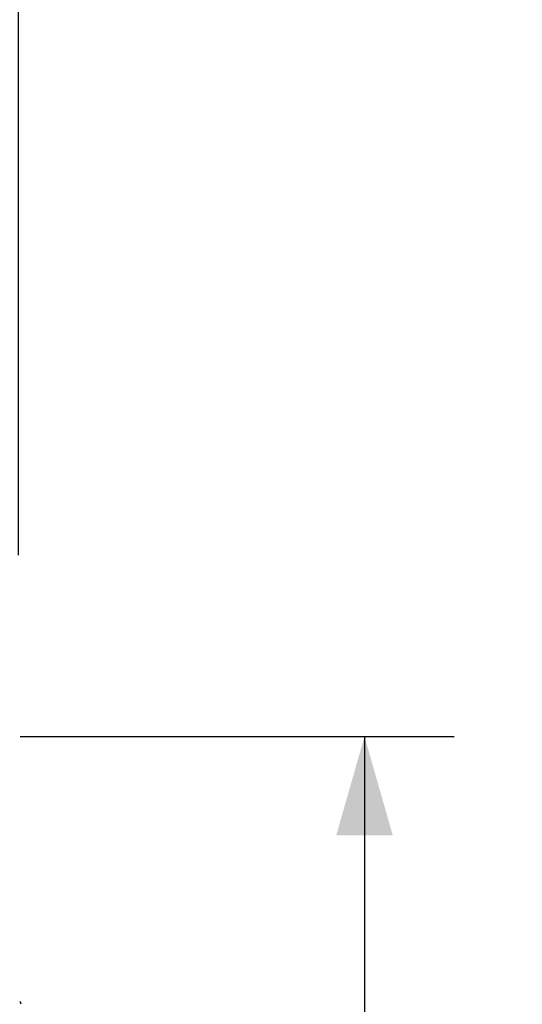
# Paper-space layout 'Catalog Drawing' of a CAD drawing. Header units: millimetres. Extents: x 79 to 211, y 38 to 184.
# Tile 6 of 11: x 128 to 146, y 118 to 152. Entities that reach past the tile are written whole.
import ezdxf

# ---------------------------------------------------------------- set-up
doc = ezdxf.new("R2010")
doc.units = ezdxf.units.MM
doc.layers.add('DIMENSIONS', color=140, linetype='Continuous')
doc.styles.add('SLDTEXTSTYLE0', font='TXT', dxfattribs={"width": 0.75})
doc.dimstyles.new('SLDDIMSTYLE2', dxfattribs={"dimtxt": 3.5, "dimasz": 3.5, "dimexe": 0, "dimexo": 0.0625, "dimgap": 0.875, "dimtad": 0, "dimtih": 1, "dimtoh": 1, "dimdec": 1, "dimrnd": 1e-09, "dimzin": 12, "dimdsep": 46, "dimtxsty": 'SLDTEXTSTYLE0', "dimsah": 1, "dimcen": 0.09, "dimadec": 0, "dimazin": 3, "dimtfac": 1, "dimtdec": 1, "dimtofl": 0, "dimtmove": 0, "dimatfit": 3, "dimfxl": 0, "dimfrac": 2, "dimtolj": 1, "dimtzin": 12, "dimarcsym": 0})

# ---------------------------------------------------------------- blocks, each defined once
blk = doc.blocks.new('_D_14')
at = {"layer": 'DIMENSIONS'}
for p, q in [((128.13, 127.007), (143.511, 127.007)), ((140.336, 127.007), (140.336, 103.376)), ((135.811, 97.056), (134.744, 97.056)), ((134.744, 97.056), (134.744, 91.499)), ((144.862, 97.056), (145.928, 97.056)), ((145.928, 97.056), (145.928, 91.499)), ((134.744, 91.499), (135.811, 91.499)), ((145.928, 91.499), (144.862, 91.499)), ((140.336, 67.157), (140.336, 90.788)), ((125.09, 67.157), (143.511, 67.157))]:
    blk.add_line(p, q, dxfattribs=at)
for points in [[(140.336, 127.007), (139.336, 123.507), (141.336, 123.507)], [(140.336, 67.157), (141.336, 70.657), (139.336, 70.657)]]:
    blk.add_solid(points, dxfattribs=at)
at = {"layer": 'DIMENSIONS', "char_height": 3.5, "attachment_point": 1, "style": 'SLDTEXTSTYLE0'}
for s, insert in [('59.9', (135.811, 102.278)), ('2.36', (135.811, 96.011))]:
    blk.add_mtext(s, dxfattribs=dict(at, insert=insert))
blk = doc.blocks.new('_D_15')
at = {"layer": 'DIMENSIONS'}
for p, q in [((112.32, 158.467), (112.32, 167.833)), ((128.07, 133.427), (128.07, 167.833)), ((112.32, 164.658), (128.07, 164.658)), ((128.07, 164.658), (131.642, 164.658)), ((135.811, 164.631), (134.744, 164.631)), ((134.744, 164.631), (134.744, 159.075)), ((144.862, 164.631), (145.928, 164.631)), ((145.928, 164.631), (145.928, 159.075)), ((134.744, 159.075), (135.811, 159.075)), ((145.928, 159.075), (144.862, 159.075))]:
    blk.add_line(p, q, dxfattribs=at)
for points in [[(112.32, 164.658), (115.82, 163.658), (115.82, 165.658)], [(128.07, 164.658), (124.57, 165.658), (124.57, 163.658)]]:
    blk.add_solid(points, dxfattribs=at)
at = {"layer": 'DIMENSIONS', "char_height": 3.5, "attachment_point": 1, "style": 'SLDTEXTSTYLE0'}
for s, insert in [('15.8', (135.811, 169.854)), ('0.62', (135.811, 163.587))]:
    blk.add_mtext(s, dxfattribs=dict(at, insert=insert))

psp = doc.layouts.new('Catalog Drawing')

# ---------------------------------------------------------------- linework, layer by layer
at = {"color": 7, "linetype": 'Continuous', "lineweight": 25}
psp.add_line((128.141, 117.587), (128.117, 117.611), dxfattribs=at)
psp.add_arc((128.07, 117.516), 0.1, 360, 45, dxfattribs=at)

# ---------------------------------------------------------------- dimensions: what is measured, and where the dimension line sits
at = {"layer": 'DIMENSIONS'}
dim = psp.add_linear_dim(base=(128.070323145, 164.658041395), p1=(112.320323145, 157.197375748), p2=(128.070323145, 132.157375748), dimstyle='SLDDIMSTYLE2', dxfattribs=at)
dim.commit()
dim.dimension.update_dxf_attribs({"geometry": '_D_15', "text_midpoint": (140.336392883, 164.658041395), "dimtype": 160})
dim = psp.add_linear_dim(base=(140.336392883, 127.007375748), p1=(123.820323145, 67.157375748), p2=(126.860323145, 127.007375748), angle=90, dimstyle='SLDDIMSTYLE2', dxfattribs=at)
dim.commit()
dim.dimension.update_dxf_attribs({"geometry": '_D_14', "text_midpoint": (140.336392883, 97.082375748), "dimtype": 160})

doc.saveas('drawing.dxf')
